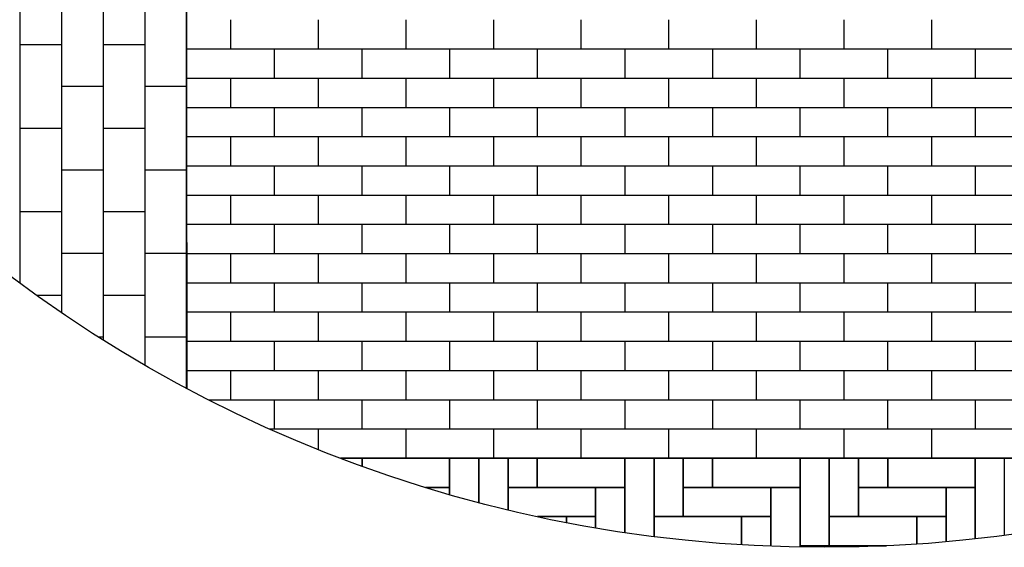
# Model space of a CAD drawing. Header units: metres. Extents: x 252743 to 254903, y 592696 to 593766.
# Tile 162 of 256: x 254465.24 to 254467.6, y 593451.43 to 593452.7. Entities that reach past the tile are written whole.
import ezdxf

# ---------------------------------------------------------------- set-up
doc = ezdxf.new("R2010")
doc.units = ezdxf.units.M
for name, color, linetype in [('N-WB-AANDUIDING PROFIEL', 4, 'Continuous'), ('N-WB-PROFIEL-ARC', 8, 'Continuous'), ('N-WB-PROFIEL-ARCERING', 8, 'Continuous'), ('N-WB-PROFIEL-LIJN', 3, 'Continuous')]:
    doc.layers.add(name, color=color, linetype=linetype)
doc.layers.add('N-WB-PROFIEL-HULP', color=6, linetype='Continuous', plot=False)

msp = doc.modelspace()

# ---------------------------------------------------------------- linework, layer by layer
at = {"layer": 'N-WB-AANDUIDING PROFIEL', "lineweight": -3}
msp.add_circle((254467.1632, 593454.6845), 3.2527, dxfattribs=at)
msp.add_circle((254467.1632, 593454.6845), 3.2527, dxfattribs=at)
at = {"layer": 'N-WB-PROFIEL-ARC'}
for p, q in [((254465.6352, 593451.8132), (254465.6352, 593457.5559)), ((254465.6357, 593451.8129), (254465.6357, 593456.0676)), ((254465.6352, 593454.6822), (254465.6352, 593452.2019)), ((254465.7405, 593452.6957), (254465.7405, 593452.6257)), ((254465.9505, 593452.6957), (254465.9505, 593452.6257)), ((254466.1605, 593452.6957), (254466.1605, 593452.6257)), ((254466.3705, 593452.6957), (254466.3705, 593452.6257)), ((254466.5805, 593452.6957), (254466.5805, 593452.6257)), ((254466.7905, 593452.6957), (254466.7905, 593452.6257)), ((254467.0005, 593452.6957), (254467.0005, 593452.6257)), ((254467.2105, 593452.6957), (254467.2105, 593452.6257)), ((254467.4205, 593452.6957), (254467.4205, 593452.6257)), ((254465.3352, 593452.6354), (254465.2352, 593452.6354)), ((254465.5352, 593452.6354), (254465.4352, 593452.6354)), ((254465.6355, 593452.6257), (254469.6813, 593452.6257)), ((254465.8455, 593452.6257), (254465.8455, 593452.5557)), ((254466.0555, 593452.6257), (254466.0555, 593452.5557)), ((254466.2655, 593452.6257), (254466.2655, 593452.5557)), ((254466.4755, 593452.6257), (254466.4755, 593452.5557)), ((254466.6855, 593452.6257), (254466.6855, 593452.5557)), ((254466.8955, 593452.6257), (254466.8955, 593452.5557)), ((254467.1055, 593452.6257), (254467.1055, 593452.5557)), ((254467.3155, 593452.6257), (254467.3155, 593452.5557)), ((254467.5255, 593452.6257), (254467.5255, 593452.5557)), ((254465.6355, 593452.5557), (254469.6224, 593452.5557)), ((254465.7405, 593452.5557), (254465.7405, 593452.4857)), ((254465.9505, 593452.5557), (254465.9505, 593452.4857)), ((254466.1605, 593452.5557), (254466.1605, 593452.4857)), ((254466.3705, 593452.5557), (254466.3705, 593452.4857)), ((254466.5805, 593452.5557), (254466.5805, 593452.4857)), ((254466.7905, 593452.5557), (254466.7905, 593452.4857)), ((254467.0005, 593452.5557), (254467.0005, 593452.4857)), ((254467.2105, 593452.5557), (254467.2105, 593452.4857)), ((254467.4205, 593452.5557), (254467.4205, 593452.4857)), ((254465.4352, 593452.5354), (254465.3352, 593452.5354)), ((254465.6352, 593452.5354), (254465.5352, 593452.5354)), ((254465.6355, 593452.4857), (254469.56, 593452.4857)), ((254465.8455, 593452.4857), (254465.8455, 593452.4157)), ((254466.0555, 593452.4857), (254466.0555, 593452.4157)), ((254466.2655, 593452.4857), (254466.2655, 593452.4157)), ((254466.4755, 593452.4857), (254466.4755, 593452.4157)), ((254466.6855, 593452.4857), (254466.6855, 593452.4157)), ((254466.8955, 593452.4857), (254466.8955, 593452.4157)), ((254467.1055, 593452.4857), (254467.1055, 593452.4157)), ((254467.3155, 593452.4857), (254467.3155, 593452.4157)), ((254467.5255, 593452.4857), (254467.5255, 593452.4157)), ((254465.3352, 593452.4354), (254465.2352, 593452.4354)), ((254465.5352, 593452.4354), (254465.4352, 593452.4354)), ((254465.6355, 593452.4157), (254469.4939, 593452.4157)), ((254465.7405, 593452.4156), (254465.7405, 593452.3456)), ((254465.9505, 593452.4156), (254465.9505, 593452.3456)), ((254466.1605, 593452.4156), (254466.1605, 593452.3456)), ((254466.3705, 593452.4156), (254466.3705, 593452.3456)), ((254466.5805, 593452.4156), (254466.5805, 593452.3456)), ((254466.7905, 593452.4156), (254466.7905, 593452.3456)), ((254467.0005, 593452.4156), (254467.0005, 593452.3456)), ((254467.2105, 593452.4156), (254467.2105, 593452.3456)), ((254467.4205, 593452.4156), (254467.4205, 593452.3456)), ((254465.6355, 593452.3456), (254469.4236, 593452.3456)), ((254465.8455, 593452.3456), (254465.8455, 593452.2756)), ((254466.0555, 593452.3456), (254466.0555, 593452.2756)), ((254466.2655, 593452.3456), (254466.2655, 593452.2756)), ((254466.4755, 593452.3456), (254466.4755, 593452.2756)), ((254466.6855, 593452.3456), (254466.6855, 593452.2756)), ((254466.8955, 593452.3456), (254466.8955, 593452.2756)), ((254467.1055, 593452.3456), (254467.1055, 593452.2756)), ((254467.3155, 593452.3456), (254467.3155, 593452.2756)), ((254467.5255, 593452.3456), (254467.5255, 593452.2756)), ((254465.4352, 593452.3354), (254465.3352, 593452.3354)), ((254465.6352, 593452.3354), (254465.5352, 593452.3354)), ((254465.6355, 593452.2756), (254469.3488, 593452.2756)), ((254465.7405, 593452.2756), (254465.7405, 593452.2056)), ((254465.9505, 593452.2756), (254465.9505, 593452.2056)), ((254466.1605, 593452.2756), (254466.1605, 593452.2056)), ((254466.3705, 593452.2756), (254466.3705, 593452.2056)), ((254466.5805, 593452.2756), (254466.5805, 593452.2056)), ((254466.7905, 593452.2756), (254466.7905, 593452.2056)), ((254467.0005, 593452.2756), (254467.0005, 593452.2056)), ((254467.2105, 593452.2756), (254467.2105, 593452.2056)), ((254467.4205, 593452.2756), (254467.4205, 593452.2056)), ((254465.3352, 593452.2354), (254465.2352, 593452.2354)), ((254465.5352, 593452.2354), (254465.4352, 593452.2354)), ((254465.6357, 593452.2056), (254469.2691, 593452.2056)), ((254465.8455, 593452.2056), (254465.8455, 593452.1356)), ((254466.0555, 593452.2056), (254466.0555, 593452.1356)), ((254466.2655, 593452.2056), (254466.2655, 593452.1356)), ((254466.4755, 593452.2056), (254466.4755, 593452.1356)), ((254466.6855, 593452.2056), (254466.6855, 593452.1356)), ((254466.8955, 593452.2056), (254466.8955, 593452.1356)), ((254467.1055, 593452.2056), (254467.1055, 593452.1356)), ((254467.3155, 593452.2056), (254467.3155, 593452.1356)), ((254467.5255, 593452.2056), (254467.5255, 593452.1356)), ((254465.6357, 593452.1616), (254465.6357, 593451.8129)), ((254465.4352, 593452.1354), (254465.3352, 593452.1354)), ((254465.6352, 593452.1354), (254465.5352, 593452.1354)), ((254465.6355, 593452.1356), (254469.1838, 593452.1356)), ((254465.7405, 593452.1356), (254465.7405, 593452.0656)), ((254465.9505, 593452.1356), (254465.9505, 593452.0656)), ((254466.1605, 593452.1356), (254466.1605, 593452.0656)), ((254466.3705, 593452.1356), (254466.3705, 593452.0656)), ((254466.5805, 593452.1356), (254466.5805, 593452.0656)), ((254466.7905, 593452.1356), (254466.7905, 593452.0656)), ((254467.0005, 593452.1356), (254467.0005, 593452.0656)), ((254467.2105, 593452.1356), (254467.2105, 593452.0656)), ((254467.4205, 593452.1356), (254467.4205, 593452.0656)), ((254465.6357, 593452.0656), (254469.0922, 593452.0656)), ((254465.8455, 593452.0656), (254465.8455, 593451.9956)), ((254466.0555, 593452.0656), (254466.0555, 593451.9956)), ((254466.2655, 593452.0656), (254466.2655, 593451.9956)), ((254466.4755, 593452.0656), (254466.4755, 593451.9956)), ((254466.6855, 593452.0656), (254466.6855, 593451.9956)), ((254466.8955, 593452.0656), (254466.8955, 593451.9956)), ((254467.1055, 593452.0656), (254467.1055, 593451.9956)), ((254467.3155, 593452.0656), (254467.3155, 593451.9956)), ((254467.5255, 593452.0656), (254467.5255, 593451.9956)), ((254465.3352, 593452.0354), (254465.2759, 593452.0354)), ((254465.5352, 593452.0354), (254465.4352, 593452.0354)), ((254465.6355, 593451.9956), (254468.9933, 593451.9956)), ((254465.7405, 593451.9956), (254465.7405, 593451.9256)), ((254465.9505, 593451.9956), (254465.9505, 593451.9256)), ((254466.1605, 593451.9956), (254466.1605, 593451.9256)), ((254466.3705, 593451.9956), (254466.3705, 593451.9256)), ((254466.5805, 593451.9956), (254466.5805, 593451.9256)), ((254466.7905, 593451.9956), (254466.7905, 593451.9256)), ((254467.0005, 593451.9956), (254467.0005, 593451.9256)), ((254467.2105, 593451.9956), (254467.2105, 593451.9256)), ((254467.4205, 593451.9956), (254467.4205, 593451.9256)), ((254465.4352, 593451.9354), (254465.4248, 593451.9354)), ((254465.6352, 593451.9354), (254465.5352, 593451.9354)), ((254465.6357, 593451.9256), (254468.886, 593451.9256)), ((254465.8455, 593451.9256), (254465.8455, 593451.8556)), ((254466.0555, 593451.9256), (254466.0555, 593451.8556)), ((254466.2655, 593451.9256), (254466.2655, 593451.8556)), ((254466.4755, 593451.9256), (254466.4755, 593451.8556)), ((254466.6855, 593451.9256), (254466.6855, 593451.8556)), ((254466.8955, 593451.9256), (254466.8955, 593451.8556)), ((254467.1055, 593451.9256), (254467.1055, 593451.8556)), ((254467.3155, 593451.9256), (254467.3155, 593451.8556)), ((254467.5255, 593451.9256), (254467.5255, 593451.8556)), ((254465.6355, 593451.8556), (254468.7684, 593451.8556)), ((254465.7405, 593451.8555), (254465.7405, 593451.7855)), ((254465.9505, 593451.8555), (254465.9505, 593451.7855)), ((254466.1605, 593451.8555), (254466.1605, 593451.7855)), ((254466.3705, 593451.8555), (254466.3705, 593451.7855)), ((254466.5805, 593451.8555), (254466.5805, 593451.7855)), ((254466.7905, 593451.8555), (254466.7905, 593451.7855)), ((254467.0005, 593451.8555), (254467.0005, 593451.7855)), ((254467.2105, 593451.8555), (254467.2105, 593451.7855)), ((254467.4205, 593451.8555), (254467.4205, 593451.7855)), ((254465.6882, 593451.7855), (254468.6382, 593451.7855)), ((254465.8455, 593451.7855), (254465.8455, 593451.7155)), ((254466.0555, 593451.7855), (254466.0555, 593451.7155)), ((254466.2655, 593451.7855), (254466.2655, 593451.7155)), ((254466.4755, 593451.7855), (254466.4755, 593451.7155)), ((254466.6855, 593451.7855), (254466.6855, 593451.7155)), ((254466.8955, 593451.7855), (254466.8955, 593451.7155)), ((254467.1055, 593451.7855), (254467.1055, 593451.7155)), ((254467.3155, 593451.7855), (254467.3155, 593451.7155)), ((254467.5255, 593451.7855), (254467.5255, 593451.7155)), ((254465.8347, 593451.7155), (254468.4917, 593451.7155)), ((254465.9505, 593451.7155), (254465.9505, 593451.6664)), ((254466.1605, 593451.7155), (254466.1605, 593451.6455)), ((254466.3705, 593451.7155), (254466.3705, 593451.6455)), ((254466.5805, 593451.7155), (254466.5805, 593451.6455)), ((254466.7905, 593451.7155), (254466.7905, 593451.6455)), ((254467.0005, 593451.7155), (254467.0005, 593451.6455)), ((254467.2105, 593451.7155), (254467.2105, 593451.6455)), ((254467.4205, 593451.7155), (254467.4205, 593451.6455)), ((254466.0038, 593451.6455), (254468.3226, 593451.6455)), ((254466.0038, 593451.6455), (254468.3226, 593451.6455))]:
    msp.add_line(p, q, dxfattribs=at)
at = {"layer": 'N-WB-PROFIEL-ARC', "flags": 128}
for points in [[(254466.0557, 593451.6262), (254466.0557, 593451.6452), (254466.0046, 593451.6452)], [(254466.0557, 593451.6262), (254466.0557, 593451.6452), (254466.0046, 593451.6452)], [(254466.2082, 593451.5752), (254466.2657, 593451.5752), (254466.2657, 593451.6452), (254466.0557, 593451.6452), (254466.0557, 593451.6262)], [(254466.2082, 593451.5752), (254466.2657, 593451.5752), (254466.2657, 593451.6452), (254466.0557, 593451.6452), (254466.0557, 593451.6262)], [(254466.3357, 593451.5389), (254466.3357, 593451.6452), (254466.2657, 593451.6452), (254466.2657, 593451.5581)], [(254466.3357, 593451.5389), (254466.3357, 593451.6452), (254466.2657, 593451.6452), (254466.2657, 593451.5581)], [(254466.4057, 593451.5213), (254466.4057, 593451.6452), (254466.3357, 593451.6452), (254466.3357, 593451.5389)], [(254466.4057, 593451.5213), (254466.4057, 593451.6452), (254466.3357, 593451.6452), (254466.3357, 593451.5389)], [(254466.7557, 593451.4575), (254466.7557, 593451.6453), (254466.6857, 593451.6453), (254466.6857, 593451.4671)], [(254466.7557, 593451.4575), (254466.7557, 593451.6453), (254466.6857, 593451.6453), (254466.6857, 593451.4671)], [(254467.1757, 593451.4353), (254467.1757, 593451.6453), (254467.131, 593451.6453)], [(254467.1757, 593451.4353), (254467.1757, 593451.6453), (254467.131, 593451.6453)], [(254467.5957, 593451.4608), (254467.5957, 593451.6454), (254467.5257, 593451.6453), (254467.5257, 593451.4521)], [(254467.5957, 593451.4608), (254467.5957, 593451.6454), (254467.5257, 593451.6453), (254467.5257, 593451.4521)], [(254466.2657, 593451.5581), (254466.2657, 593451.5752), (254466.2082, 593451.5752)], [(254466.2657, 593451.5581), (254466.2657, 593451.5752), (254466.2082, 593451.5752)], [(254466.4762, 593451.5053), (254466.6157, 593451.5053), (254466.6157, 593451.5753), (254466.4057, 593451.5752), (254466.4057, 593451.5213)], [(254466.4762, 593451.5053), (254466.6157, 593451.5053), (254466.6157, 593451.5753), (254466.4057, 593451.5752), (254466.4057, 593451.5213)], [(254466.6857, 593451.4671), (254466.6857, 593451.5753), (254466.6157, 593451.5753), (254466.6157, 593451.4783)], [(254466.6857, 593451.4671), (254466.6857, 593451.5753), (254466.6157, 593451.5753), (254466.6157, 593451.4783)], [(254467.1057, 593451.4324), (254467.1057, 593451.5753), (254467.0357, 593451.5753), (254467.0357, 593451.4344)], [(254467.1057, 593451.4324), (254467.1057, 593451.5753), (254467.0357, 593451.5753), (254467.0357, 593451.4344)], [(254467.5257, 593451.4521), (254467.5257, 593451.5753), (254467.4557, 593451.5753), (254467.4557, 593451.4451)], [(254467.5257, 593451.4521), (254467.5257, 593451.5753), (254467.4557, 593451.5753), (254467.4557, 593451.4451)], [(254466.5457, 593451.491), (254466.5457, 593451.5053), (254466.4762, 593451.5053)], [(254466.5457, 593451.491), (254466.5457, 593451.5053), (254466.4762, 593451.5053)], [(254466.6157, 593451.4783), (254466.6157, 593451.5053), (254466.5457, 593451.5053), (254466.5457, 593451.491)], [(254466.6157, 593451.4783), (254466.6157, 593451.5053), (254466.5457, 593451.5053), (254466.5457, 593451.491)], [(254466.9657, 593451.4379), (254466.9657, 593451.5053), (254466.7557, 593451.5053), (254466.7557, 593451.4575)], [(254466.9657, 593451.4379), (254466.9657, 593451.5053), (254466.7557, 593451.5053), (254466.7557, 593451.4575)], [(254467.0357, 593451.4344), (254467.0357, 593451.5053), (254466.9657, 593451.5053), (254466.9657, 593451.4379)], [(254467.0357, 593451.4344), (254467.0357, 593451.5053), (254466.9657, 593451.5053), (254466.9657, 593451.4379)], [(254467.3857, 593451.4395), (254467.3857, 593451.5053), (254467.1757, 593451.5053), (254467.1757, 593451.4353), (254467.3131, 593451.4353)], [(254467.3857, 593451.4395), (254467.3857, 593451.5053), (254467.1757, 593451.5053), (254467.1757, 593451.4353), (254467.3131, 593451.4353)], [(254467.4557, 593451.4451), (254467.4557, 593451.5053), (254467.3857, 593451.5053), (254467.3857, 593451.4395)], [(254467.1757, 593451.4353), (254467.1757, 593451.4353), (254467.1057, 593451.4353), (254467.1057, 593451.4324)], [(254467.1757, 593451.4353), (254467.1757, 593451.4353), (254467.1057, 593451.4353), (254467.1057, 593451.4324)], [(254467.3131, 593451.4353), (254467.1757, 593451.4353)], [(254467.3131, 593451.4353), (254467.1757, 593451.4353)]]:
    msp.add_lwpolyline(points, dxfattribs=at)
for points in [[(254466.4757, 593451.5753), (254466.4757, 593451.6453), (254466.4057, 593451.6452), (254466.4057, 593451.5752)], [(254466.4757, 593451.5753), (254466.4757, 593451.6453), (254466.4057, 593451.6452), (254466.4057, 593451.5752)], [(254466.6857, 593451.6453), (254466.4757, 593451.6453), (254466.4757, 593451.5753), (254466.6857, 593451.5753)], [(254466.6857, 593451.6453), (254466.4757, 593451.6453), (254466.4757, 593451.5753), (254466.6857, 593451.5753)], [(254466.8257, 593451.5053), (254466.8257, 593451.6453), (254466.7557, 593451.6453), (254466.7557, 593451.5053)], [(254466.8257, 593451.5053), (254466.8257, 593451.6453), (254466.7557, 593451.6453), (254466.7557, 593451.5053)], [(254466.8957, 593451.5753), (254466.8957, 593451.6453), (254466.8257, 593451.6453), (254466.8257, 593451.5753)], [(254466.8957, 593451.5753), (254466.8957, 593451.6453), (254466.8257, 593451.6453), (254466.8257, 593451.5753)], [(254467.1057, 593451.6453), (254466.8957, 593451.6453), (254466.8957, 593451.5753), (254467.1057, 593451.5753)], [(254467.1057, 593451.6453), (254466.8957, 593451.6453), (254466.8957, 593451.5753), (254467.1057, 593451.5753)], [(254467.1757, 593451.4353), (254467.1757, 593451.6453), (254467.1057, 593451.6453), (254467.1057, 593451.4353)], [(254467.1757, 593451.4353), (254467.1757, 593451.6453), (254467.1057, 593451.6453), (254467.1057, 593451.4353)], [(254467.2457, 593451.5053), (254467.2457, 593451.6453), (254467.1757, 593451.6453), (254467.1757, 593451.5053)], [(254467.2457, 593451.5053), (254467.2457, 593451.6453), (254467.1757, 593451.6453), (254467.1757, 593451.5053)], [(254467.3157, 593451.5753), (254467.3157, 593451.6453), (254467.2457, 593451.6453), (254467.2457, 593451.5753)], [(254467.3157, 593451.5753), (254467.3157, 593451.6453), (254467.2457, 593451.6453), (254467.2457, 593451.5753)], [(254467.5257, 593451.6453), (254467.3157, 593451.6453), (254467.3157, 593451.5753), (254467.5257, 593451.5753)], [(254467.5257, 593451.6453), (254467.3157, 593451.6453), (254467.3157, 593451.5753), (254467.5257, 593451.5753)], [(254467.0357, 593451.5753), (254466.8257, 593451.5753), (254466.8257, 593451.5053), (254467.0357, 593451.5053)], [(254467.0357, 593451.5753), (254466.8257, 593451.5753), (254466.8257, 593451.5053), (254467.0357, 593451.5053)], [(254467.4557, 593451.5753), (254467.2457, 593451.5753), (254467.2457, 593451.5053), (254467.4557, 593451.5053)], [(254467.4557, 593451.5753), (254467.2457, 593451.5753), (254467.2457, 593451.5053), (254467.4557, 593451.5053)]]:
    msp.add_lwpolyline(points, close=True, dxfattribs=at)
at = {"layer": 'N-WB-PROFIEL-ARCERING'}
for p, q in [((254465.5352, 593457.5004), (254465.5352, 593451.8686)), ((254465.3352, 593453.0354), (254465.3352, 593451.9942)), ((254465.4352, 593453.0354), (254465.4352, 593451.9289))]:
    msp.add_line(p, q, dxfattribs=at)
at = {"layer": 'N-WB-PROFIEL-HULP'}
for points in [[(254465.6352, 593451.8132), (254465.6352, 593457.5559)], [(254465.6357, 593451.8129), (254465.6357, 593457.5562)], [(254468.3226, 593451.6455), (254466.0038, 593451.6455)]]:
    msp.add_lwpolyline(points, dxfattribs=at)
at = {"layer": 'N-WB-PROFIEL-LIJN'}
msp.add_line((254465.2352, 593457.3042), (254465.2352, 593452.0649), dxfattribs=at)
msp.add_lwpolyline([(254466.0038, 593451.6455), (254468.3226, 593451.6455)], dxfattribs=at)

doc.saveas('drawing.dxf')
